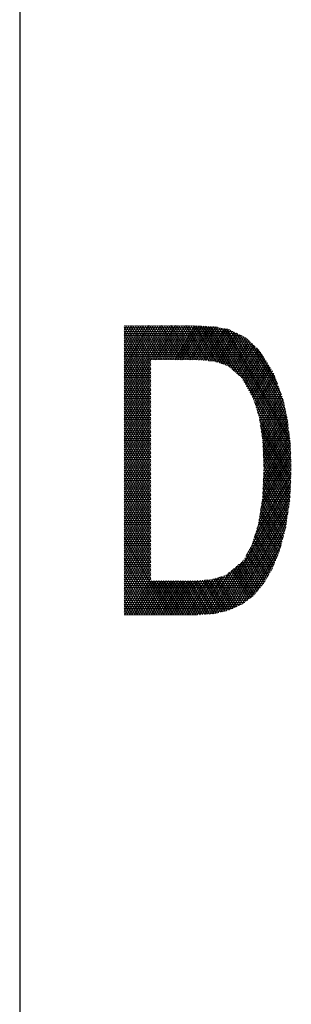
# Model space of a CAD drawing. Header units: millimetres. Extents: x 0 to 420, y 0 to 297.
# Tile 39 of 46: x 410 to 413.29, y 119.04 to 130.95. Entities that reach past the tile are written whole.
import ezdxf

# ---------------------------------------------------------------- set-up
doc = ezdxf.new("R2010")
doc.units = ezdxf.units.MM
doc.layers.add('1', color=7, linetype='Continuous', true_color=0xffffff)

msp = doc.modelspace()

# ---------------------------------------------------------------- linework, layer by layer
at = {"layer": '1', "color": 18, "linetype": 'Continuous', "lineweight": 25}
msp.add_line((410, 287), (410, 10), dxfattribs=at)
at = {"layer": '1', "color": 18, "linetype": 'Continuous', "lineweight": 13}
for p, q in [((411.264, 127.242), (411.269, 127.25)), ((411.298, 127.25), (411.264, 127.191)), ((411.264, 127.14), (411.327, 127.25)), ((411.357, 127.25), (411.264, 127.089)), ((411.264, 127.039), (411.386, 127.25)), ((411.415, 127.25), (411.264, 126.988)), ((411.264, 126.937), (411.445, 127.25)), ((411.474, 127.25), (411.264, 126.886)), ((411.264, 126.835), (411.504, 127.25)), ((411.533, 127.25), (411.264, 126.785)), ((411.264, 126.734), (411.562, 127.25)), ((411.591, 127.25), (411.264, 126.683)), ((411.264, 126.632), (411.621, 127.25)), ((411.65, 127.25), (411.264, 126.581)), ((411.264, 126.53), (411.679, 127.25)), ((411.709, 127.25), (411.264, 126.48)), ((411.264, 126.429), (411.738, 127.25)), ((411.767, 127.25), (411.264, 126.378)), ((411.264, 126.327), (411.797, 127.25)), ((411.826, 127.25), (411.264, 126.276)), ((411.264, 127.23), (412.395, 127.23)), ((411.588, 126.664), (411.264, 127.226)), ((411.28, 127.25), (411.588, 126.715)), ((411.588, 126.766), (411.309, 127.25)), ((411.338, 127.25), (411.588, 126.817)), ((411.606, 126.837), (411.367, 127.25)), ((411.397, 127.25), (411.635, 126.837)), ((411.665, 126.837), (411.426, 127.25)), ((411.455, 127.25), (411.694, 126.837)), ((411.723, 126.837), (411.485, 127.25)), ((411.514, 127.25), (411.753, 126.837)), ((411.782, 126.837), (411.543, 127.25)), ((411.573, 127.25), (411.811, 126.837)), ((411.84, 126.837), (411.602, 127.25)), ((411.617, 126.837), (411.855, 127.25)), ((411.631, 127.25), (411.87, 126.837)), ((411.885, 127.25), (411.646, 126.837)), ((411.899, 126.837), (411.661, 127.25)), ((411.676, 126.837), (411.914, 127.25)), ((411.69, 127.25), (411.928, 126.837)), ((411.943, 127.25), (411.705, 126.837)), ((411.958, 126.837), (411.719, 127.25)), ((411.734, 126.837), (411.973, 127.25)), ((411.748, 127.25), (411.987, 126.837)), ((412.002, 127.25), (411.764, 126.837)), ((412.016, 126.837), (411.778, 127.25)), ((411.793, 126.837), (412.031, 127.25)), ((411.807, 127.25), (412.046, 126.837)), ((412.061, 127.25), (411.822, 126.837)), ((412.075, 126.837), (411.836, 127.25)), ((411.852, 126.837), (412.09, 127.25)), ((411.866, 127.25), (412.104, 126.837)), ((412.119, 127.249), (411.881, 126.837)), ((412.135, 126.835), (411.895, 127.25)), ((411.91, 126.837), (412.148, 127.248)), ((411.924, 127.25), (412.165, 126.832)), ((412.176, 127.247), (411.94, 126.837)), ((412.196, 126.83), (411.954, 127.25)), ((411.969, 126.837), (412.205, 127.245)), ((411.983, 127.25), (412.227, 126.828)), ((412.233, 127.244), (411.998, 126.837)), ((412.257, 126.826), (412.012, 127.25)), ((412.028, 126.837), (412.262, 127.242)), ((412.042, 127.25), (412.288, 126.824)), ((412.29, 127.241), (412.057, 126.837)), ((412.318, 126.822), (412.071, 127.25)), ((412.086, 126.837), (412.319, 127.24)), ((412.1, 127.25), (412.349, 126.819)), ((412.347, 127.238), (412.115, 126.836)), ((412.384, 126.809), (412.13, 127.249)), ((412.143, 126.834), (412.375, 127.235)), ((412.16, 127.247), (412.42, 126.798)), ((412.401, 127.229), (412.172, 126.832)), ((412.456, 126.786), (412.19, 127.246)), ((412.2, 126.83), (412.427, 127.224)), ((412.221, 127.244), (412.492, 126.775)), ((412.453, 127.218), (412.228, 126.828)), ((412.531, 126.758), (412.251, 127.243)), ((412.256, 126.826), (412.48, 127.213)), ((412.281, 127.241), (412.592, 126.704)), ((412.652, 126.649), (412.311, 127.24)), ((412.341, 127.238), (413.287, 125.601)), ((413.285, 125.655), (412.373, 127.235)), ((412.406, 127.228), (413.283, 125.709)), ((413.281, 125.764), (412.439, 127.221)), ((412.472, 127.215), (413.279, 125.818)), ((412.519, 127.205), (411.264, 127.205)), ((411.264, 127.18), (412.585, 127.18)), ((411.264, 127.175), (411.588, 126.614)), ((412.636, 127.154), (411.264, 127.154)), ((411.264, 127.129), (412.687, 127.129)), ((411.588, 126.563), (411.264, 127.125)), ((412.738, 127.103), (411.264, 127.103)), ((412.506, 127.208), (412.284, 126.824)), ((412.312, 126.822), (412.532, 127.202)), ((412.556, 127.194), (412.341, 126.82)), ((412.367, 126.815), (412.579, 127.182)), ((412.602, 127.171), (412.392, 126.807)), ((412.416, 126.799), (412.625, 127.16)), ((412.647, 127.148), (412.441, 126.791)), ((412.466, 126.783), (412.67, 127.137)), ((412.693, 127.126), (412.491, 126.775)), ((413.272, 125.881), (412.506, 127.208)), ((412.516, 126.768), (412.716, 127.114)), ((412.739, 127.103), (412.536, 126.753)), ((412.539, 127.201), (413.264, 125.945)), ((413.257, 126.008), (412.579, 127.183)), ((412.62, 127.162), (413.249, 126.072)), ((413.236, 126.146), (412.661, 127.142)), ((412.702, 127.121), (413.219, 126.226)), ((413.202, 126.306), (412.746, 127.097)), ((411.264, 127.078), (412.766, 127.078)), ((411.264, 127.074), (411.588, 126.512)), ((412.793, 127.053), (411.264, 127.053)), ((411.264, 127.027), (412.82, 127.027)), ((411.588, 126.461), (411.264, 127.023)), ((412.847, 127.002), (411.264, 127.002)), ((411.264, 126.976), (412.874, 126.976)), ((412.556, 126.736), (412.758, 127.085)), ((412.777, 127.068), (412.575, 126.718)), ((412.594, 126.701), (412.796, 127.05)), ((412.815, 127.032), (412.614, 126.684)), ((412.633, 126.666), (412.834, 127.014)), ((412.853, 126.996), (412.653, 126.649)), ((412.672, 126.632), (412.872, 126.979)), ((412.809, 127.037), (413.17, 126.412)), ((413.122, 126.547), (412.873, 126.978)), ((411.264, 126.972), (411.588, 126.411)), ((412.902, 126.951), (411.264, 126.951)), ((411.264, 126.926), (412.919, 126.926)), ((411.588, 126.36), (411.264, 126.921)), ((412.935, 126.9), (411.264, 126.9)), ((411.264, 126.875), (412.951, 126.875)), ((411.264, 126.871), (411.588, 126.309)), ((412.891, 126.961), (412.691, 126.613)), ((412.705, 126.588), (412.909, 126.941)), ((412.924, 126.916), (412.72, 126.562)), ((412.734, 126.536), (412.94, 126.892)), ((412.955, 126.868), (412.749, 126.511)), ((412.967, 126.849), (411.264, 126.849)), ((411.264, 126.824), (411.588, 126.824)), ((411.588, 126.258), (411.264, 126.82)), ((411.588, 126.799), (411.264, 126.799)), ((411.264, 126.226), (411.588, 126.787)), ((411.264, 126.773), (411.588, 126.773)), ((411.264, 126.769), (411.588, 126.208)), ((411.588, 126.748), (411.264, 126.748)), ((411.588, 126.736), (411.264, 126.175)), ((412.285, 126.824), (412.983, 126.824)), ((412.999, 126.799), (412.418, 126.799)), ((412.498, 126.773), (413.015, 126.773)), ((413.031, 126.748), (412.542, 126.748)), ((412.763, 126.485), (412.97, 126.844)), ((412.986, 126.82), (412.778, 126.459)), ((412.792, 126.433), (413.001, 126.795)), ((413.016, 126.771), (412.807, 126.408)), ((412.821, 126.382), (413.032, 126.747)), ((411.264, 126.722), (411.588, 126.722)), ((411.588, 126.157), (411.264, 126.718)), ((411.588, 126.697), (411.264, 126.697)), ((411.264, 126.124), (411.588, 126.686)), ((411.264, 126.671), (411.588, 126.671)), ((411.264, 126.668), (411.588, 126.106)), ((411.588, 126.646), (411.264, 126.646)), ((411.588, 126.635), (411.264, 126.073)), ((411.264, 126.621), (411.588, 126.621)), ((411.588, 126.055), (411.264, 126.617)), ((412.571, 126.722), (413.047, 126.722)), ((413.064, 126.697), (412.599, 126.697)), ((412.627, 126.671), (413.077, 126.671)), ((413.086, 126.646), (412.656, 126.646)), ((412.684, 126.621), (413.095, 126.621)), ((413.047, 126.723), (412.833, 126.353)), ((412.844, 126.32), (413.062, 126.699)), ((413.076, 126.672), (412.854, 126.287)), ((412.865, 126.254), (413.088, 126.641)), ((411.588, 126.595), (411.264, 126.595)), ((411.264, 126.022), (411.588, 126.584)), ((411.264, 126.57), (411.588, 126.57)), ((411.264, 126.566), (411.588, 126.005)), ((411.588, 126.544), (411.264, 126.544)), ((411.588, 126.533), (411.264, 125.972)), ((411.264, 126.519), (411.588, 126.519)), ((411.588, 125.954), (411.264, 126.515)), ((413.104, 126.595), (412.701, 126.595)), ((412.715, 126.57), (413.113, 126.57)), ((413.122, 126.544), (412.73, 126.544)), ((412.744, 126.519), (413.132, 126.519)), ((413.099, 126.609), (412.875, 126.221)), ((412.885, 126.188), (413.11, 126.578)), ((413.122, 126.547), (412.896, 126.155)), ((412.903, 126.118), (413.133, 126.516)), ((411.588, 126.494), (411.264, 126.494)), ((411.264, 125.921), (411.588, 126.482)), ((411.264, 126.468), (411.588, 126.468)), ((411.264, 126.465), (411.588, 125.903)), ((411.588, 126.443), (411.264, 126.443)), ((411.588, 126.432), (411.264, 125.87)), ((411.264, 126.417), (411.588, 126.417)), ((411.588, 125.852), (411.264, 126.414)), ((411.588, 126.392), (411.264, 126.392)), ((411.264, 125.819), (411.588, 126.381)), ((413.141, 126.494), (412.758, 126.494)), ((412.772, 126.468), (413.15, 126.468)), ((413.159, 126.443), (412.787, 126.443)), ((412.801, 126.417), (413.168, 126.417)), ((413.177, 126.392), (412.815, 126.392)), ((413.144, 126.484), (412.909, 126.077)), ((412.915, 126.037), (413.155, 126.453)), ((413.167, 126.422), (412.921, 125.997)), ((412.927, 125.956), (413.178, 126.391)), ((411.264, 126.367), (411.588, 126.367)), ((411.264, 126.363), (411.588, 125.801)), ((411.588, 126.341), (411.264, 126.341)), ((411.588, 126.33), (411.264, 125.768)), ((411.264, 126.316), (411.588, 126.316)), ((411.588, 125.751), (411.264, 126.312)), ((411.588, 126.29), (411.264, 126.29)), ((411.264, 125.718), (411.588, 126.279)), ((411.264, 126.265), (411.588, 126.265)), ((411.264, 126.261), (411.588, 125.7)), ((412.829, 126.367), (413.187, 126.367)), ((413.195, 126.341), (412.837, 126.341)), ((412.845, 126.316), (413.2, 126.316)), ((413.289, 125.547), (412.846, 126.315)), ((413.205, 126.29), (412.853, 126.29)), ((412.861, 126.265), (413.211, 126.265)), ((413.189, 126.359), (412.933, 125.916)), ((412.939, 125.876), (413.198, 126.324)), ((413.206, 126.287), (412.943, 125.83)), ((411.588, 126.24), (411.264, 126.24)), ((411.588, 126.228), (411.264, 125.667)), ((411.264, 126.214), (411.588, 126.214)), ((411.588, 125.649), (411.264, 126.211)), ((411.588, 126.189), (411.264, 126.189)), ((411.264, 125.616), (411.588, 126.178)), ((411.264, 126.163), (411.588, 126.163)), ((411.264, 126.16), (411.588, 125.598)), ((413.216, 126.24), (412.869, 126.24)), ((412.877, 126.214), (413.221, 126.214)), ((412.881, 126.203), (413.289, 125.496)), ((413.227, 126.189), (412.885, 126.189)), ((412.893, 126.163), (413.232, 126.163)), ((412.945, 125.783), (413.214, 126.25)), ((413.222, 126.212), (412.947, 125.736)), ((412.949, 125.688), (413.23, 126.175)), ((411.588, 126.138), (411.264, 126.138)), ((411.588, 126.127), (411.264, 125.565)), ((411.264, 126.113), (411.588, 126.113)), ((411.588, 125.548), (411.264, 126.109)), ((411.588, 126.087), (411.264, 126.087)), ((411.264, 125.514), (411.588, 126.076)), ((411.264, 126.062), (411.588, 126.062)), ((411.264, 126.058), (411.588, 125.497)), ((411.588, 126.036), (411.264, 126.036)), ((411.588, 126.025), (411.264, 125.464)), ((413.238, 126.138), (412.9, 126.138)), ((412.904, 126.113), (413.243, 126.113)), ((413.287, 125.449), (412.904, 126.112)), ((413.248, 126.087), (412.908, 126.087)), ((412.911, 126.062), (413.251, 126.062)), ((412.914, 126.043), (413.284, 125.402)), ((413.253, 126.036), (412.915, 126.036)), ((413.238, 126.138), (412.951, 125.641)), ((412.953, 125.594), (413.246, 126.101)), ((413.251, 126.059), (412.954, 125.546)), ((411.264, 126.011), (411.588, 126.011)), ((411.588, 125.446), (411.264, 126.008)), ((411.588, 125.986), (411.264, 125.986)), ((411.264, 125.413), (411.588, 125.974)), ((411.264, 125.96), (411.588, 125.96)), ((411.264, 125.957), (411.588, 125.395)), ((411.588, 125.935), (411.264, 125.935)), ((411.588, 125.924), (411.264, 125.362)), ((411.264, 125.909), (411.588, 125.909)), ((411.588, 125.345), (411.264, 125.906)), ((412.919, 126.011), (413.256, 126.011)), ((413.259, 125.986), (412.923, 125.986)), ((413.282, 125.355), (412.925, 125.974)), ((412.927, 125.96), (413.262, 125.96)), ((413.265, 125.935), (412.931, 125.935)), ((412.934, 125.909), (413.268, 125.909)), ((412.935, 125.906), (413.28, 125.307)), ((412.949, 125.384), (413.266, 125.933)), ((413.261, 125.975), (412.952, 125.439)), ((412.954, 125.494), (413.256, 126.017)), ((411.588, 125.884), (411.264, 125.884)), ((411.264, 125.311), (411.588, 125.873)), ((411.264, 125.859), (411.588, 125.859)), ((411.264, 125.855), (411.588, 125.294)), ((411.588, 125.833), (411.264, 125.833)), ((411.588, 125.822), (411.264, 125.26)), ((411.264, 125.808), (411.588, 125.808)), ((411.588, 125.243), (411.264, 125.805)), ((411.588, 125.782), (411.264, 125.782)), ((413.271, 125.884), (412.938, 125.884)), ((412.941, 125.859), (413.274, 125.859)), ((413.278, 125.26), (412.942, 125.843)), ((413.279, 125.804), (412.942, 125.219)), ((413.277, 125.833), (412.943, 125.833)), ((412.944, 125.274), (413.275, 125.848)), ((412.944, 125.808), (413.279, 125.808)), ((412.944, 125.788), (413.276, 125.213)), ((413.28, 125.782), (412.945, 125.782)), ((413.271, 125.89), (412.947, 125.329)), ((411.264, 125.209), (411.588, 125.771)), ((411.264, 125.757), (411.588, 125.757)), ((411.264, 125.754), (411.588, 125.192)), ((411.588, 125.732), (411.264, 125.732)), ((411.588, 125.72), (411.264, 125.159)), ((411.264, 125.706), (411.588, 125.706)), ((411.588, 125.141), (411.264, 125.703)), ((411.588, 125.681), (411.264, 125.681)), ((411.264, 125.108), (411.588, 125.669)), ((413.283, 125.708), (412.929, 125.095)), ((412.939, 125.164), (413.281, 125.756)), ((412.946, 125.757), (413.281, 125.757)), ((413.274, 125.166), (412.947, 125.733)), ((413.282, 125.732), (412.947, 125.732)), ((412.948, 125.706), (413.283, 125.706)), ((413.284, 125.681), (412.949, 125.681)), ((412.949, 125.678), (413.27, 125.122)), ((411.264, 125.655), (411.588, 125.655)), ((411.264, 125.652), (411.588, 125.091)), ((411.588, 125.63), (411.264, 125.63)), ((411.588, 125.619), (411.264, 125.057)), ((411.264, 125.604), (411.588, 125.604)), ((411.588, 125.04), (411.264, 125.601)), ((411.588, 125.579), (411.264, 125.579)), ((411.264, 125.006), (411.588, 125.568)), ((411.264, 125.554), (411.588, 125.554)), ((411.264, 125.551), (411.588, 124.989)), ((412.896, 124.885), (413.288, 125.565)), ((413.286, 125.613), (412.907, 124.955)), ((412.918, 125.025), (413.285, 125.66)), ((412.95, 125.655), (413.285, 125.655)), ((413.286, 125.63), (412.951, 125.63)), ((413.264, 125.082), (412.951, 125.624)), ((412.952, 125.604), (413.286, 125.604)), ((413.287, 125.579), (412.953, 125.579)), ((412.954, 125.569), (413.258, 125.041)), ((412.954, 125.554), (413.288, 125.554)), ((411.588, 125.528), (411.264, 125.528)), ((411.588, 125.517), (411.264, 124.955)), ((411.264, 125.503), (411.588, 125.503)), ((411.588, 124.938), (411.264, 125.5)), ((411.588, 125.477), (411.264, 125.477)), ((411.264, 124.905), (411.588, 125.466)), ((411.264, 125.452), (411.588, 125.452)), ((411.264, 125.449), (411.588, 124.888)), ((411.588, 125.427), (411.264, 125.427)), ((412.84, 124.687), (413.287, 125.462)), ((413.289, 125.517), (412.873, 124.796)), ((413.286, 125.427), (412.951, 125.427)), ((412.952, 125.452), (413.287, 125.452)), ((413.288, 125.477), (412.953, 125.477)), ((412.953, 125.469), (413.246, 124.96)), ((412.954, 125.503), (413.289, 125.503)), ((413.289, 125.528), (412.955, 125.528)), ((413.252, 125.001), (412.955, 125.516)), ((411.588, 125.415), (411.264, 124.854)), ((411.264, 125.401), (411.588, 125.401)), ((411.588, 124.837), (411.264, 125.398)), ((411.588, 125.376), (411.264, 125.376)), ((411.264, 124.803), (411.588, 125.365)), ((411.264, 125.35), (411.588, 125.35)), ((411.264, 125.348), (411.588, 124.786)), ((411.588, 125.325), (411.264, 125.325)), ((411.588, 125.314), (411.264, 124.752)), ((412.368, 123.767), (413.282, 125.352)), ((413.285, 125.407), (412.743, 124.468)), ((413.281, 125.325), (412.946, 125.325)), ((413.228, 124.839), (412.947, 125.327)), ((412.948, 125.35), (413.282, 125.35)), ((413.283, 125.376), (412.949, 125.376)), ((412.949, 125.374), (413.234, 124.88)), ((412.95, 125.401), (413.284, 125.401)), ((413.24, 124.92), (412.951, 125.422)), ((411.264, 125.3), (411.588, 125.3)), ((411.588, 124.735), (411.264, 125.297)), ((411.588, 125.274), (411.264, 125.274)), ((411.264, 124.701), (411.588, 125.263)), ((411.264, 125.249), (411.588, 125.249)), ((411.264, 125.246), (411.588, 124.685)), ((411.588, 125.223), (411.264, 125.223)), ((411.588, 125.212), (411.264, 124.651)), ((411.264, 125.198), (411.588, 125.198)), ((411.588, 124.634), (411.264, 125.195)), ((413.28, 125.297), (412.402, 123.776)), ((412.436, 123.784), (413.278, 125.242)), ((413.275, 125.187), (412.47, 123.792)), ((412.94, 125.186), (413.203, 124.731)), ((412.941, 125.198), (413.276, 125.198)), ((413.212, 124.766), (412.942, 125.233)), ((413.277, 125.223), (412.942, 125.223)), ((412.943, 125.249), (413.278, 125.249)), ((412.944, 125.28), (413.221, 124.801)), ((413.279, 125.274), (412.944, 125.274)), ((412.945, 125.3), (413.28, 125.3)), ((411.588, 125.173), (411.264, 125.173)), ((411.264, 124.6), (411.588, 125.161)), ((411.264, 125.147), (411.588, 125.147)), ((411.264, 125.145), (411.588, 124.583)), ((411.588, 125.122), (411.264, 125.122)), ((411.588, 125.111), (411.264, 124.549)), ((411.264, 125.096), (411.588, 125.096)), ((411.588, 124.532), (411.264, 125.094)), ((411.588, 125.071), (411.264, 125.071)), ((412.504, 123.801), (413.271, 125.129)), ((413.263, 125.071), (412.925, 125.071)), ((412.929, 125.096), (413.266, 125.096)), ((412.93, 125.102), (413.184, 124.661)), ((413.27, 125.122), (412.933, 125.122)), ((413.194, 124.696), (412.936, 125.142)), ((412.937, 125.147), (413.273, 125.147)), ((413.275, 125.173), (412.94, 125.173)), ((411.264, 124.498), (411.588, 125.06)), ((411.264, 125.046), (411.588, 125.046)), ((411.264, 125.043), (411.588, 124.481)), ((411.588, 125.02), (411.264, 125.02)), ((411.588, 125.009), (411.264, 124.447)), ((411.264, 124.995), (411.588, 124.995)), ((411.588, 124.431), (411.264, 124.992)), ((411.588, 124.969), (411.264, 124.969)), ((411.264, 124.397), (411.588, 124.958)), ((413.261, 125.061), (412.538, 123.809)), ((412.578, 123.827), (413.251, 124.993)), ((413.248, 124.969), (412.909, 124.969)), ((413.157, 124.557), (412.911, 124.983)), ((412.913, 124.995), (413.251, 124.995)), ((412.917, 125.022), (413.166, 124.592)), ((413.255, 125.02), (412.917, 125.02)), ((412.921, 125.046), (413.259, 125.046)), ((413.175, 124.626), (412.924, 125.062)), ((411.264, 124.944), (411.588, 124.944)), ((411.264, 124.942), (411.588, 124.38)), ((411.588, 124.919), (411.264, 124.919)), ((411.588, 124.907), (411.264, 124.346)), ((411.264, 124.893), (411.588, 124.893)), ((411.588, 124.329), (411.264, 124.891)), ((411.588, 124.868), (411.264, 124.868)), ((411.264, 124.295), (411.588, 124.857)), ((411.264, 124.842), (411.588, 124.842)), ((411.264, 124.84), (411.588, 124.278)), ((413.241, 124.925), (412.618, 123.845)), ((412.658, 123.864), (413.231, 124.856)), ((412.888, 124.842), (413.229, 124.842)), ((412.892, 124.863), (413.123, 124.463)), ((413.233, 124.868), (412.893, 124.868)), ((412.897, 124.893), (413.236, 124.893)), ((413.135, 124.493), (412.898, 124.903)), ((413.24, 124.919), (412.901, 124.919)), ((412.905, 124.944), (413.244, 124.944)), ((412.905, 124.943), (413.147, 124.523)), ((411.588, 124.817), (411.264, 124.817)), ((411.588, 124.806), (411.264, 124.244)), ((411.264, 124.792), (411.588, 124.792)), ((411.588, 124.228), (411.264, 124.789)), ((411.588, 124.766), (411.264, 124.766)), ((411.264, 124.193), (411.588, 124.755)), ((411.264, 124.741), (411.588, 124.741)), ((411.264, 124.738), (411.588, 124.177)), ((411.588, 124.715), (411.264, 124.715)), ((413.216, 124.779), (412.698, 123.882)), ((413.199, 124.715), (412.849, 124.715)), ((412.853, 124.728), (413.074, 124.344)), ((412.856, 124.741), (413.205, 124.741)), ((413.087, 124.374), (412.863, 124.762)), ((413.212, 124.766), (412.864, 124.766)), ((412.872, 124.792), (413.219, 124.792)), ((412.873, 124.795), (413.099, 124.404)), ((413.225, 124.817), (412.88, 124.817)), ((413.111, 124.434), (412.883, 124.828)), ((411.588, 124.704), (411.264, 124.142)), ((411.264, 124.69), (411.588, 124.69)), ((411.805, 123.75), (411.264, 124.688)), ((411.588, 124.665), (411.264, 124.665)), ((411.264, 124.092), (411.588, 124.653)), ((411.264, 124.639), (411.588, 124.639)), ((411.264, 124.637), (411.776, 123.75)), ((411.588, 124.614), (411.264, 124.614)), ((411.588, 124.602), (411.264, 124.041)), ((412.749, 123.92), (413.191, 124.685)), ((413.166, 124.592), (412.801, 123.96)), ((412.811, 124.597), (413.019, 124.237)), ((413.172, 124.614), (412.817, 124.614)), ((413.034, 124.262), (412.822, 124.629)), ((412.825, 124.639), (413.179, 124.639)), ((412.832, 124.662), (413.049, 124.287)), ((413.185, 124.665), (412.833, 124.665)), ((412.841, 124.69), (413.192, 124.69)), ((413.062, 124.314), (412.842, 124.695)), ((411.264, 124.588), (411.588, 124.588)), ((411.747, 123.75), (411.264, 124.586)), ((411.588, 124.563), (411.264, 124.563)), ((411.264, 123.99), (411.588, 124.552)), ((411.264, 124.538), (411.588, 124.538)), ((411.264, 124.535), (411.717, 123.75)), ((411.588, 124.512), (411.264, 124.512)), ((411.588, 124.501), (411.264, 123.939)), ((411.264, 124.487), (411.588, 124.487)), ((411.688, 123.75), (411.264, 124.485)), ((412.753, 124.487), (413.132, 124.487)), ((412.755, 124.491), (412.959, 124.137)), ((413.143, 124.512), (412.766, 124.512)), ((412.974, 124.162), (412.769, 124.518)), ((412.78, 124.538), (413.152, 124.538)), ((412.783, 124.544), (412.989, 124.187)), ((413.159, 124.563), (412.793, 124.563)), ((413.004, 124.212), (412.797, 124.571)), ((412.807, 124.588), (413.165, 124.588)), ((412.869, 124.026), (413.126, 124.472)), ((411.588, 124.461), (411.264, 124.461)), ((411.264, 123.888), (411.588, 124.45)), ((411.264, 124.436), (411.588, 124.436)), ((411.264, 124.434), (411.659, 123.75)), ((411.588, 124.411), (411.264, 124.411)), ((411.588, 124.399), (411.264, 123.838)), ((411.264, 124.385), (411.588, 124.385)), ((411.63, 123.75), (411.264, 124.383)), ((411.588, 124.36), (411.264, 124.36)), ((412.305, 123.761), (412.65, 124.359)), ((412.706, 124.405), (412.336, 123.763)), ((413.081, 124.36), (412.651, 124.36)), ((412.654, 124.362), (412.856, 124.011)), ((412.874, 124.032), (412.674, 124.378)), ((412.682, 124.385), (413.091, 124.385)), ((412.694, 124.394), (412.891, 124.052)), ((413.101, 124.411), (412.712, 124.411)), ((412.909, 124.073), (412.713, 124.412)), ((412.726, 124.436), (413.112, 124.436)), ((412.727, 124.438), (412.926, 124.093)), ((413.122, 124.461), (412.739, 124.461)), ((412.944, 124.114), (412.741, 124.465)), ((411.264, 123.787), (411.588, 124.348)), ((411.264, 124.334), (411.588, 124.334)), ((411.264, 124.332), (411.6, 123.75)), ((411.588, 124.309), (411.264, 124.309)), ((411.264, 124.283), (411.588, 124.283)), ((411.571, 123.75), (411.264, 124.282)), ((411.588, 124.258), (411.264, 124.258)), ((411.588, 124.298), (411.272, 123.75)), ((411.302, 123.75), (411.588, 124.247)), ((412.244, 123.757), (412.539, 124.267)), ((412.594, 124.313), (412.275, 123.759)), ((412.718, 123.896), (412.515, 124.247)), ((413.031, 124.258), (412.528, 124.258)), ((412.535, 124.264), (412.738, 123.912)), ((412.758, 123.927), (412.555, 124.28)), ((412.559, 124.283), (413.047, 124.283)), ((412.574, 124.296), (412.779, 123.943)), ((413.06, 124.309), (412.59, 124.309)), ((412.799, 123.958), (412.594, 124.313)), ((412.614, 124.329), (412.819, 123.974)), ((412.621, 124.334), (413.071, 124.334)), ((412.839, 123.991), (412.634, 124.345)), ((411.264, 124.233), (411.588, 124.233)), ((411.264, 124.231), (411.542, 123.75)), ((411.588, 124.207), (411.264, 124.207)), ((411.264, 124.182), (411.588, 124.182)), ((411.512, 123.75), (411.264, 124.18)), ((412.971, 124.156), (411.264, 124.156)), ((411.264, 124.131), (412.956, 124.131)), ((411.264, 124.129), (411.483, 123.75)), ((411.588, 124.196), (411.331, 123.75)), ((411.36, 123.75), (411.599, 124.163)), ((411.628, 124.163), (411.389, 123.75)), ((411.419, 123.75), (411.657, 124.163)), ((411.687, 124.163), (411.448, 123.75)), ((411.477, 123.75), (411.716, 124.163)), ((411.745, 124.163), (411.507, 123.75)), ((411.536, 123.75), (411.775, 124.163)), ((411.804, 124.163), (411.565, 123.75)), ((411.595, 123.75), (411.833, 124.163)), ((411.596, 124.163), (411.835, 123.75)), ((411.863, 124.163), (411.624, 123.75)), ((411.864, 123.75), (411.626, 124.163)), ((411.653, 123.75), (411.892, 124.163)), ((411.655, 124.163), (411.893, 123.75)), ((411.921, 124.163), (411.683, 123.75)), ((411.923, 123.75), (411.684, 124.163)), ((411.712, 123.75), (411.951, 124.163)), ((411.714, 124.163), (411.952, 123.75)), ((411.98, 124.163), (411.741, 123.75)), ((411.981, 123.75), (411.743, 124.163)), ((411.771, 123.75), (412.009, 124.163)), ((411.772, 124.163), (412.011, 123.75)), ((412.039, 124.163), (411.8, 123.75)), ((412.04, 123.75), (411.801, 124.163)), ((411.829, 123.75), (412.068, 124.163)), ((411.831, 124.163), (412.069, 123.75)), ((412.097, 124.163), (411.859, 123.75)), ((412.099, 123.75), (411.86, 124.163)), ((411.888, 123.75), (412.127, 124.164)), ((411.889, 124.163), (412.128, 123.75)), ((412.158, 124.166), (411.917, 123.75)), ((412.157, 123.751), (411.919, 124.163)), ((411.947, 123.75), (412.189, 124.169)), ((411.948, 124.163), (412.185, 123.753)), ((412.219, 124.171), (411.976, 123.75)), ((412.213, 123.755), (411.977, 124.163)), ((412.005, 123.75), (412.25, 124.173)), ((412.007, 124.163), (412.241, 123.757)), ((412.281, 124.176), (412.035, 123.75)), ((412.269, 123.759), (412.036, 124.163)), ((412.064, 123.75), (412.311, 124.178)), ((412.065, 124.163), (412.298, 123.761)), ((412.344, 124.184), (412.093, 123.75)), ((412.326, 123.763), (412.095, 124.163)), ((412.123, 123.75), (412.379, 124.195)), ((412.123, 124.164), (412.354, 123.765)), ((412.38, 123.77), (412.151, 124.166)), ((412.415, 124.205), (412.152, 123.75)), ((412.18, 124.168), (412.406, 123.777)), ((412.183, 123.752), (412.45, 124.216)), ((412.431, 123.783), (412.208, 124.17)), ((412.486, 124.226), (412.214, 123.755)), ((412.236, 124.172), (412.457, 123.789)), ((412.483, 123.795), (412.264, 124.174)), ((412.292, 124.176), (412.508, 123.802)), ((412.534, 123.808), (412.32, 124.179)), ((412.337, 124.182), (412.986, 124.182)), ((412.346, 124.185), (412.558, 123.818)), ((412.581, 123.828), (412.371, 124.192)), ((412.396, 124.199), (412.604, 123.839)), ((412.627, 123.85), (412.421, 124.207)), ((413.001, 124.207), (412.422, 124.207)), ((412.446, 124.214), (412.65, 123.86)), ((412.674, 123.871), (412.471, 124.222)), ((412.495, 124.231), (412.697, 123.882)), ((412.497, 124.233), (413.016, 124.233)), ((412.937, 124.106), (411.264, 124.106)), ((411.264, 124.08), (412.915, 124.08)), ((411.454, 123.75), (411.264, 124.078)), ((412.893, 124.055), (411.264, 124.055)), ((411.264, 124.029), (412.872, 124.029)), ((411.264, 124.028), (411.424, 123.75)), ((412.85, 124.004), (411.264, 124.004)), ((411.264, 123.979), (412.826, 123.979)), ((411.395, 123.75), (411.264, 123.977)), ((412.793, 123.953), (411.264, 123.953)), ((411.264, 123.928), (412.759, 123.928)), ((411.264, 123.926), (411.366, 123.75)), ((412.726, 123.902), (411.264, 123.902)), ((411.264, 123.877), (412.687, 123.877)), ((411.336, 123.75), (411.264, 123.875)), ((412.632, 123.852), (411.264, 123.852)), ((411.264, 123.826), (412.577, 123.826)), ((411.264, 123.825), (411.307, 123.75)), ((412.504, 123.801), (411.264, 123.801)), ((411.264, 123.775), (412.4, 123.775)), ((411.278, 123.75), (411.264, 123.774)), ((412.148, 123.75), (411.264, 123.75))]:
    msp.add_line(p, q, dxfattribs=at)

doc.saveas('drawing.dxf')
